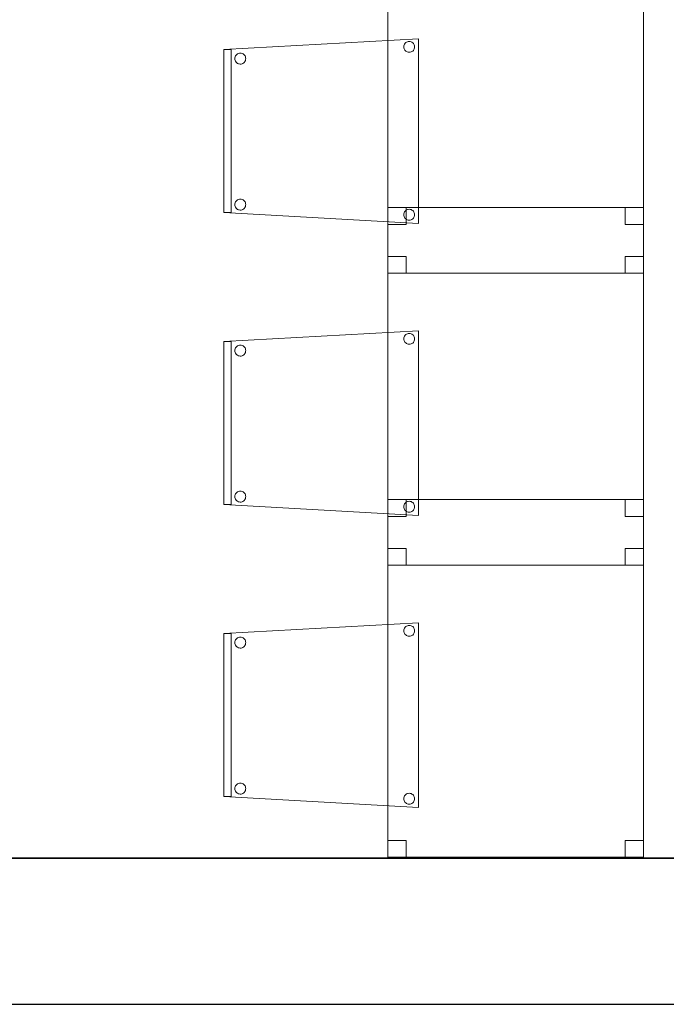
# Model space of a CAD drawing. Header units: metres. Extents: x 391.1 to 427.5, y 12.5 to 28.4.
# Tile 68 of 150: x 411.3 to 413.1, y 12.8 to 15.5. Entities that reach past the tile are written whole.
import ezdxf

# ---------------------------------------------------------------- set-up
doc = ezdxf.new("R2010")
doc.units = ezdxf.units.M
doc.layers.add('01_SUELOS', color=7, linetype='Continuous', lineweight=25, true_color=0x007f00)
for name, color, linetype, lineweight in [('02_MOBILIARIO', 7, 'Continuous', 18), ('A-DETL-____-MBND', 7, 'Continuous', 18), ('A-WALL-____-MCUT', 7, 'Continuous', 25), ('A-WALL-____-OTLN', 7, 'Continuous', 25)]:
    doc.layers.add(name, color=color, linetype=linetype, lineweight=lineweight)

# ---------------------------------------------------------------- blocks, each defined once
blk = doc.blocks.new('Family - Taula 80X70_PA-152007-03_CLI_AIGUA_P0A')
at = {"layer": 'A-DETL-____-MBND', "color": 253, "true_color": 0xaaaaaa}
for p, q in [((0, 0), (0, 0.98)), ((0, 0.98), (0.7001, 0.98)), ((0.7001, 0.98), (0, 0.98)), ((0, 0.98), (0, 0)), ((0, 0.9336), (0, 0.98)), ((0, 0.98), (0.05, 0.98)), ((0.05, 0.98), (0, 0.98)), ((0, 0.98), (0, 0.9336)), ((0.05, 0.98), (0.05, 0.9336)), ((0.05, 0.9336), (0.05, 0.98)), ((0.6501, 0.9336), (0.6501, 0.98)), ((0.6501, 0.98), (0.7001, 0.98)), ((0.7001, 0.98), (0.6501, 0.98)), ((0.6501, 0.98), (0.6501, 0.9336)), ((0.7001, 0.98), (0.7001, 0)), ((0.7001, 0), (0.7001, 0.98)), ((0.7001, 0.98), (0.7001, 0.9336)), ((0.7001, 0.9336), (0.7001, 0.98)), ((0.05, 0.9336), (0, 0.9336)), ((0, 0.9336), (0.05, 0.9336)), ((0.7001, 0.9336), (0.6501, 0.9336)), ((0.6501, 0.9336), (0.7001, 0.9336)), ((0, 0), (0, 0.0464)), ((0, 0.0464), (0.05, 0.0464)), ((0.05, 0.0464), (0, 0.0464)), ((0, 0.0464), (0, 0)), ((0.05, 0.0464), (0.05, 0)), ((0.05, 0), (0.05, 0.0464)), ((0.6501, 0), (0.6501, 0.0464)), ((0.6501, 0.0464), (0.7001, 0.0464)), ((0.7001, 0.0464), (0.6501, 0.0464)), ((0.6501, 0.0464), (0.6501, 0)), ((0.7001, 0.0464), (0.7001, 0)), ((0.7001, 0), (0.7001, 0.0464)), ((0.7001, 0), (0, 0)), ((0.05, 0), (0, 0)), ((0, 0), (0.05, 0)), ((0.7001, 0), (0.6501, 0)), ((0.6501, 0), (0.7001, 0)), ((0, 0), (0.7001, 0))]:
    blk.add_line(p, q, dxfattribs=at)
blk = doc.blocks.new('Family - Cadira confident_PA-152313-03_CLI_AIGUA_P0A')
at = {"layer": 'A-DETL-____-MBND', "color": 253, "true_color": 0xaaaaaa}
for p, q in [((0, 0.4765), (0.5326, 0.5065)), ((0.5326, 0.5065), (0, 0.4765)), ((0.4926, 0.4843), (0.4928, 0.4869)), ((0.4928, 0.4869), (0.4926, 0.4843)), ((0.4928, 0.4869), (0.4935, 0.4894)), ((0.4935, 0.4894), (0.4928, 0.4869)), ((0.4935, 0.4894), (0.4946, 0.4918)), ((0.4946, 0.4918), (0.4935, 0.4894)), ((0.4946, 0.4918), (0.4961, 0.4939)), ((0.4961, 0.4939), (0.4946, 0.4918)), ((0.4961, 0.4939), (0.498, 0.4957)), ((0.498, 0.4957), (0.4961, 0.4939)), ((0.498, 0.4957), (0.5001, 0.4972)), ((0.5001, 0.4972), (0.498, 0.4957)), ((0.5001, 0.4972), (0.5025, 0.4983)), ((0.5025, 0.4983), (0.5001, 0.4972)), ((0.5025, 0.4983), (0.505, 0.4989)), ((0.505, 0.4989), (0.5025, 0.4983)), ((0.505, 0.4989), (0.5076, 0.4992)), ((0.5076, 0.4992), (0.505, 0.4989)), ((0.5076, 0.4992), (0.5102, 0.4989)), ((0.5102, 0.4989), (0.5076, 0.4992)), ((0.5102, 0.4989), (0.5127, 0.4982)), ((0.5127, 0.4982), (0.5102, 0.4989)), ((0.5127, 0.4982), (0.515, 0.4971)), ((0.515, 0.4971), (0.5127, 0.4982)), ((0.515, 0.4971), (0.5172, 0.4956)), ((0.5172, 0.4956), (0.515, 0.4971)), ((0.5172, 0.4956), (0.519, 0.4938)), ((0.519, 0.4938), (0.5172, 0.4956)), ((0.519, 0.4938), (0.5205, 0.4916)), ((0.5205, 0.4916), (0.519, 0.4938)), ((0.5205, 0.4916), (0.5216, 0.4893)), ((0.5216, 0.4893), (0.5205, 0.4916)), ((0.5216, 0.4893), (0.5222, 0.4868)), ((0.5222, 0.4868), (0.5216, 0.4893)), ((0.5222, 0.4868), (0.5224, 0.4842)), ((0.5224, 0.4842), (0.5222, 0.4868)), ((0.5326, 0.5065), (0.5326, 0)), ((0.5326, 0), (0.5326, 0.5065)), ((0, 0.4765), (0.02, 0.4765)), ((0, 0.03), (0, 0.4765)), ((0.02, 0.4765), (0, 0.4765)), ((0, 0.4765), (0, 0.03)), ((0, 0.03), (0, 0.4765)), ((0, 0.4765), (0, 0.03)), ((0.02, 0.4765), (0.02, 0.03)), ((0.02, 0.03), (0.02, 0.4765)), ((0.0311, 0.457), (0.0322, 0.4594)), ((0.0322, 0.4594), (0.0311, 0.457)), ((0.0322, 0.4594), (0.0337, 0.4615)), ((0.0337, 0.4615), (0.0322, 0.4594)), ((0.0337, 0.4615), (0.0356, 0.4633)), ((0.0356, 0.4633), (0.0337, 0.4615)), ((0.0356, 0.4633), (0.0377, 0.4648)), ((0.0377, 0.4648), (0.0356, 0.4633)), ((0.0377, 0.4648), (0.0401, 0.4659)), ((0.0401, 0.4659), (0.0377, 0.4648)), ((0.0401, 0.4659), (0.0426, 0.4666)), ((0.0426, 0.4666), (0.0401, 0.4659)), ((0.0426, 0.4666), (0.0452, 0.4668)), ((0.0452, 0.4668), (0.0426, 0.4666)), ((0.0452, 0.4668), (0.0478, 0.4666)), ((0.0478, 0.4666), (0.0452, 0.4668)), ((0.0478, 0.4666), (0.0503, 0.4659)), ((0.0503, 0.4659), (0.0478, 0.4666)), ((0.0503, 0.4659), (0.0526, 0.4648)), ((0.0526, 0.4648), (0.0503, 0.4659)), ((0.0526, 0.4648), (0.0548, 0.4633)), ((0.0548, 0.4633), (0.0526, 0.4648)), ((0.0548, 0.4633), (0.0566, 0.4614)), ((0.0566, 0.4614), (0.0548, 0.4633)), ((0.0566, 0.4614), (0.0581, 0.4593)), ((0.0581, 0.4593), (0.0566, 0.4614)), ((0.0581, 0.4593), (0.0592, 0.4569)), ((0.0592, 0.4569), (0.0581, 0.4593)), ((0.4928, 0.4817), (0.4926, 0.4843)), ((0.4926, 0.4843), (0.4928, 0.4817)), ((0.4935, 0.4792), (0.4928, 0.4817)), ((0.4928, 0.4817), (0.4935, 0.4792)), ((0.4945, 0.4768), (0.4935, 0.4792)), ((0.4935, 0.4792), (0.4945, 0.4768)), ((0.496, 0.4747), (0.4945, 0.4768)), ((0.4945, 0.4768), (0.496, 0.4747)), ((0.4979, 0.4728), (0.496, 0.4747)), ((0.496, 0.4747), (0.4979, 0.4728)), ((0.5, 0.4713), (0.4979, 0.4728)), ((0.4979, 0.4728), (0.5, 0.4713)), ((0.5023, 0.4702), (0.5, 0.4713)), ((0.5, 0.4713), (0.5023, 0.4702)), ((0.5049, 0.4695), (0.5023, 0.4702)), ((0.5023, 0.4702), (0.5049, 0.4695)), ((0.5074, 0.4693), (0.5049, 0.4695)), ((0.5049, 0.4695), (0.5074, 0.4693)), ((0.51, 0.4695), (0.5074, 0.4693)), ((0.5074, 0.4693), (0.51, 0.4695)), ((0.5126, 0.4702), (0.51, 0.4695)), ((0.51, 0.4695), (0.5126, 0.4702)), ((0.5149, 0.4713), (0.5126, 0.4702)), ((0.5126, 0.4702), (0.5149, 0.4713)), ((0.5171, 0.4727), (0.5149, 0.4713)), ((0.5149, 0.4713), (0.5171, 0.4727)), ((0.5189, 0.4746), (0.5171, 0.4727)), ((0.5171, 0.4727), (0.5189, 0.4746)), ((0.5204, 0.4767), (0.5189, 0.4746)), ((0.5189, 0.4746), (0.5204, 0.4767)), ((0.5215, 0.4791), (0.5204, 0.4767)), ((0.5204, 0.4767), (0.5215, 0.4791)), ((0.5222, 0.4816), (0.5215, 0.4791)), ((0.5215, 0.4791), (0.5222, 0.4816)), ((0.5224, 0.4842), (0.5222, 0.4816)), ((0.5222, 0.4816), (0.5224, 0.4842)), ((0.0302, 0.4519), (0.0304, 0.4545)), ((0.0304, 0.4545), (0.0302, 0.4519)), ((0.0304, 0.4493), (0.0302, 0.4519)), ((0.0302, 0.4519), (0.0304, 0.4493)), ((0.0304, 0.4545), (0.0311, 0.457)), ((0.0311, 0.457), (0.0304, 0.4545)), ((0.031, 0.4468), (0.0304, 0.4493)), ((0.0304, 0.4493), (0.031, 0.4468)), ((0.0321, 0.4445), (0.031, 0.4468)), ((0.031, 0.4468), (0.0321, 0.4445)), ((0.0336, 0.4423), (0.0321, 0.4445)), ((0.0321, 0.4445), (0.0336, 0.4423)), ((0.0355, 0.4405), (0.0336, 0.4423)), ((0.0336, 0.4423), (0.0355, 0.4405)), ((0.0376, 0.439), (0.0355, 0.4405)), ((0.0355, 0.4405), (0.0376, 0.439)), ((0.0399, 0.4378), (0.0376, 0.439)), ((0.0376, 0.439), (0.0399, 0.4378)), ((0.0424, 0.4372), (0.0399, 0.4378)), ((0.0399, 0.4378), (0.0424, 0.4372)), ((0.045, 0.4369), (0.0424, 0.4372)), ((0.0424, 0.4372), (0.045, 0.4369)), ((0.0476, 0.4371), (0.045, 0.4369)), ((0.045, 0.4369), (0.0476, 0.4371)), ((0.0502, 0.4378), (0.0476, 0.4371)), ((0.0476, 0.4371), (0.0502, 0.4378)), ((0.0525, 0.4389), (0.0502, 0.4378)), ((0.0502, 0.4378), (0.0525, 0.4389)), ((0.0547, 0.4404), (0.0525, 0.4389)), ((0.0525, 0.4389), (0.0547, 0.4404)), ((0.0565, 0.4422), (0.0547, 0.4404)), ((0.0547, 0.4404), (0.0565, 0.4422)), ((0.058, 0.4443), (0.0565, 0.4422)), ((0.0565, 0.4422), (0.058, 0.4443)), ((0.0591, 0.4467), (0.058, 0.4443)), ((0.058, 0.4443), (0.0591, 0.4467)), ((0.0598, 0.4492), (0.0591, 0.4467)), ((0.0591, 0.4467), (0.0598, 0.4492)), ((0.0592, 0.4569), (0.0598, 0.4544)), ((0.0598, 0.4544), (0.0592, 0.4569)), ((0.0598, 0.4544), (0.06, 0.4518)), ((0.06, 0.4518), (0.0598, 0.4544)), ((0.06, 0.4518), (0.0598, 0.4492)), ((0.0598, 0.4492), (0.06, 0.4518)), ((0.0302, 0.0519), (0.0304, 0.0545)), ((0.0304, 0.0545), (0.0302, 0.0519)), ((0.0304, 0.0545), (0.0311, 0.057)), ((0.0311, 0.057), (0.0304, 0.0545)), ((0.0311, 0.057), (0.0322, 0.0594)), ((0.0322, 0.0594), (0.0311, 0.057)), ((0.0322, 0.0594), (0.0337, 0.0615)), ((0.0337, 0.0615), (0.0322, 0.0594)), ((0.0337, 0.0615), (0.0356, 0.0633)), ((0.0356, 0.0633), (0.0337, 0.0615)), ((0.0356, 0.0633), (0.0377, 0.0648)), ((0.0377, 0.0648), (0.0356, 0.0633)), ((0.0377, 0.0648), (0.0401, 0.0659)), ((0.0401, 0.0659), (0.0377, 0.0648)), ((0.0401, 0.0659), (0.0426, 0.0666)), ((0.0426, 0.0666), (0.0401, 0.0659)), ((0.0426, 0.0666), (0.0452, 0.0668)), ((0.0452, 0.0668), (0.0426, 0.0666)), ((0.0452, 0.0668), (0.0478, 0.0666)), ((0.0478, 0.0666), (0.0452, 0.0668)), ((0.0478, 0.0666), (0.0503, 0.0659)), ((0.0503, 0.0659), (0.0478, 0.0666)), ((0.0503, 0.0659), (0.0526, 0.0648)), ((0.0526, 0.0648), (0.0503, 0.0659)), ((0.0526, 0.0648), (0.0548, 0.0633)), ((0.0548, 0.0633), (0.0526, 0.0648)), ((0.0548, 0.0633), (0.0566, 0.0614)), ((0.0566, 0.0614), (0.0548, 0.0633)), ((0.0566, 0.0614), (0.0581, 0.0593)), ((0.0581, 0.0593), (0.0566, 0.0614)), ((0.0581, 0.0593), (0.0592, 0.0569)), ((0.0592, 0.0569), (0.0581, 0.0593)), ((0.0592, 0.0569), (0.0598, 0.0544)), ((0.0598, 0.0544), (0.0592, 0.0569)), ((0.0598, 0.0544), (0.06, 0.0518)), ((0.06, 0.0518), (0.0598, 0.0544)), ((0.02, 0.03), (0, 0.03)), ((0, 0.03), (0.02, 0.03)), ((0.5326, 0), (0, 0.03)), ((0, 0.03), (0.5326, 0)), ((0.0304, 0.0493), (0.0302, 0.0519)), ((0.0302, 0.0519), (0.0304, 0.0493)), ((0.031, 0.0468), (0.0304, 0.0493)), ((0.0304, 0.0493), (0.031, 0.0468)), ((0.0321, 0.0445), (0.031, 0.0468)), ((0.031, 0.0468), (0.0321, 0.0445)), ((0.0336, 0.0423), (0.0321, 0.0445)), ((0.0321, 0.0445), (0.0336, 0.0423)), ((0.0355, 0.0405), (0.0336, 0.0423)), ((0.0336, 0.0423), (0.0355, 0.0405)), ((0.0376, 0.039), (0.0355, 0.0405)), ((0.0355, 0.0405), (0.0376, 0.039)), ((0.0399, 0.0378), (0.0376, 0.039)), ((0.0376, 0.039), (0.0399, 0.0378)), ((0.0424, 0.0372), (0.0399, 0.0378)), ((0.0399, 0.0378), (0.0424, 0.0372)), ((0.045, 0.0369), (0.0424, 0.0372)), ((0.0424, 0.0372), (0.045, 0.0369)), ((0.0476, 0.0371), (0.045, 0.0369)), ((0.045, 0.0369), (0.0476, 0.0371)), ((0.0502, 0.0378), (0.0476, 0.0371)), ((0.0476, 0.0371), (0.0502, 0.0378)), ((0.0525, 0.0389), (0.0502, 0.0378)), ((0.0502, 0.0378), (0.0525, 0.0389)), ((0.0547, 0.0404), (0.0525, 0.0389)), ((0.0525, 0.0389), (0.0547, 0.0404)), ((0.0565, 0.0422), (0.0547, 0.0404)), ((0.0547, 0.0404), (0.0565, 0.0422)), ((0.058, 0.0443), (0.0565, 0.0422)), ((0.0565, 0.0422), (0.058, 0.0443)), ((0.0591, 0.0467), (0.058, 0.0443)), ((0.058, 0.0443), (0.0591, 0.0467)), ((0.0598, 0.0492), (0.0591, 0.0467)), ((0.0591, 0.0467), (0.0598, 0.0492)), ((0.06, 0.0518), (0.0598, 0.0492)), ((0.0598, 0.0492), (0.06, 0.0518)), ((0.4928, 0.0269), (0.4935, 0.0294)), ((0.4935, 0.0294), (0.4928, 0.0269)), ((0.4935, 0.0294), (0.4946, 0.0318)), ((0.4946, 0.0318), (0.4935, 0.0294)), ((0.4946, 0.0318), (0.4961, 0.0339)), ((0.4961, 0.0339), (0.4946, 0.0318)), ((0.4961, 0.0339), (0.498, 0.0357)), ((0.498, 0.0357), (0.4961, 0.0339)), ((0.498, 0.0357), (0.5001, 0.0372)), ((0.5001, 0.0372), (0.498, 0.0357)), ((0.5001, 0.0372), (0.5025, 0.0383)), ((0.5025, 0.0383), (0.5001, 0.0372)), ((0.5025, 0.0383), (0.505, 0.0389)), ((0.505, 0.0389), (0.5025, 0.0383)), ((0.505, 0.0389), (0.5076, 0.0392)), ((0.5076, 0.0392), (0.505, 0.0389)), ((0.5076, 0.0392), (0.5102, 0.0389)), ((0.5102, 0.0389), (0.5076, 0.0392)), ((0.5102, 0.0389), (0.5127, 0.0382)), ((0.5127, 0.0382), (0.5102, 0.0389)), ((0.5127, 0.0382), (0.515, 0.0371)), ((0.515, 0.0371), (0.5127, 0.0382)), ((0.515, 0.0371), (0.5172, 0.0356)), ((0.5172, 0.0356), (0.515, 0.0371)), ((0.5172, 0.0356), (0.519, 0.0338)), ((0.519, 0.0338), (0.5172, 0.0356)), ((0.519, 0.0338), (0.5205, 0.0316)), ((0.5205, 0.0316), (0.519, 0.0338)), ((0.5205, 0.0316), (0.5216, 0.0293)), ((0.5216, 0.0293), (0.5205, 0.0316)), ((0.5216, 0.0293), (0.5222, 0.0268)), ((0.5222, 0.0268), (0.5216, 0.0293)), ((0.4926, 0.0243), (0.4928, 0.0269)), ((0.4928, 0.0269), (0.4926, 0.0243)), ((0.4928, 0.0217), (0.4926, 0.0243)), ((0.4926, 0.0243), (0.4928, 0.0217)), ((0.4935, 0.0192), (0.4928, 0.0217)), ((0.4928, 0.0217), (0.4935, 0.0192)), ((0.4945, 0.0168), (0.4935, 0.0192)), ((0.4935, 0.0192), (0.4945, 0.0168)), ((0.496, 0.0147), (0.4945, 0.0168)), ((0.4945, 0.0168), (0.496, 0.0147)), ((0.4979, 0.0128), (0.496, 0.0147)), ((0.496, 0.0147), (0.4979, 0.0128)), ((0.5, 0.0113), (0.4979, 0.0128)), ((0.4979, 0.0128), (0.5, 0.0113)), ((0.5023, 0.0102), (0.5, 0.0113)), ((0.5, 0.0113), (0.5023, 0.0102)), ((0.5049, 0.0095), (0.5023, 0.0102)), ((0.5023, 0.0102), (0.5049, 0.0095)), ((0.5074, 0.0093), (0.5049, 0.0095)), ((0.5049, 0.0095), (0.5074, 0.0093)), ((0.51, 0.0095), (0.5074, 0.0093)), ((0.5074, 0.0093), (0.51, 0.0095)), ((0.5126, 0.0102), (0.51, 0.0095)), ((0.51, 0.0095), (0.5126, 0.0102)), ((0.5149, 0.0113), (0.5126, 0.0102)), ((0.5126, 0.0102), (0.5149, 0.0113)), ((0.5171, 0.0127), (0.5149, 0.0113)), ((0.5149, 0.0113), (0.5171, 0.0127)), ((0.5189, 0.0146), (0.5171, 0.0127)), ((0.5171, 0.0127), (0.5189, 0.0146)), ((0.5204, 0.0167), (0.5189, 0.0146)), ((0.5189, 0.0146), (0.5204, 0.0167)), ((0.5215, 0.0191), (0.5204, 0.0167)), ((0.5204, 0.0167), (0.5215, 0.0191)), ((0.5222, 0.0216), (0.5215, 0.0191)), ((0.5215, 0.0191), (0.5222, 0.0216)), ((0.5222, 0.0268), (0.5224, 0.0242)), ((0.5224, 0.0242), (0.5222, 0.0268)), ((0.5224, 0.0242), (0.5222, 0.0216)), ((0.5222, 0.0216), (0.5224, 0.0242))]:
    blk.add_line(p, q, dxfattribs=at)
blk = doc.blocks.new('Family - Taula 80X70_PA-152378-03_CLI_AIGUA_P0A')
at = {"layer": 'A-DETL-____-MBND', "color": 253, "true_color": 0xaaaaaa}
for p, q in [((0, 0.9336), (0, 0.98)), ((0, 0.98), (0.05, 0.98)), ((0.05, 0.98), (0, 0.98)), ((0, 0.98), (0, 0.9336)), ((0, 0), (0, 0.98)), ((0, 0.98), (0.7001, 0.98)), ((0.7001, 0.98), (0, 0.98)), ((0, 0.98), (0, 0)), ((0.05, 0.98), (0.05, 0.9336)), ((0.05, 0.9336), (0.05, 0.98)), ((0.6501, 0.9336), (0.6501, 0.98)), ((0.6501, 0.98), (0.7001, 0.98)), ((0.7001, 0.98), (0.6501, 0.98)), ((0.6501, 0.98), (0.6501, 0.9336)), ((0.7001, 0.98), (0.7001, 0.9336)), ((0.7001, 0.9336), (0.7001, 0.98)), ((0.7001, 0.98), (0.7001, 0)), ((0.7001, 0), (0.7001, 0.98)), ((0.05, 0.9336), (0, 0.9336)), ((0, 0.9336), (0.05, 0.9336)), ((0.7001, 0.9336), (0.6501, 0.9336)), ((0.6501, 0.9336), (0.7001, 0.9336)), ((0, 0), (0, 0.0464)), ((0, 0.0464), (0.05, 0.0464)), ((0.05, 0.0464), (0, 0.0464)), ((0, 0.0464), (0, 0)), ((0.05, 0.0464), (0.05, 0)), ((0.05, 0), (0.05, 0.0464)), ((0.6501, 0), (0.6501, 0.0464)), ((0.6501, 0.0464), (0.7001, 0.0464)), ((0.7001, 0.0464), (0.6501, 0.0464)), ((0.6501, 0.0464), (0.6501, 0)), ((0.7001, 0.0464), (0.7001, 0)), ((0.7001, 0), (0.7001, 0.0464)), ((0.05, 0), (0, 0)), ((0, 0), (0.05, 0)), ((0.7001, 0), (0, 0)), ((0.7001, 0), (0.6501, 0)), ((0.6501, 0), (0.7001, 0)), ((0, 0), (0.7001, 0))]:
    blk.add_line(p, q, dxfattribs=at)
blk = doc.blocks.new('Family - Taula 80X70_PA-152438-03_CLI_AIGUA_P0A')
at = {"layer": 'A-DETL-____-MBND', "color": 253, "true_color": 0xaaaaaa}
for p, q in [((0, 0.9336), (0, 0.98)), ((0, 0.98), (0.05, 0.98)), ((0.05, 0.98), (0, 0.98)), ((0, 0.98), (0, 0.9336)), ((0, 0), (0, 0.98)), ((0, 0.98), (0.7001, 0.98)), ((0.7001, 0.98), (0, 0.98)), ((0, 0.98), (0, 0)), ((0.05, 0.98), (0.05, 0.9336)), ((0.05, 0.9336), (0.05, 0.98)), ((0.6501, 0.9336), (0.6501, 0.98)), ((0.6501, 0.98), (0.7001, 0.98)), ((0.7001, 0.98), (0.6501, 0.98)), ((0.6501, 0.98), (0.6501, 0.9336)), ((0.7001, 0.98), (0.7001, 0)), ((0.7001, 0), (0.7001, 0.98)), ((0.7001, 0.98), (0.7001, 0.9336)), ((0.7001, 0.9336), (0.7001, 0.98)), ((0.05, 0.9336), (0, 0.9336)), ((0, 0.9336), (0.05, 0.9336)), ((0.7001, 0.9336), (0.6501, 0.9336)), ((0.6501, 0.9336), (0.7001, 0.9336)), ((0, 0), (0, 0.0464)), ((0, 0.0464), (0.05, 0.0464)), ((0.05, 0.0464), (0, 0.0464)), ((0, 0.0464), (0, 0)), ((0.05, 0.0464), (0.05, 0)), ((0.05, 0), (0.05, 0.0464)), ((0.6501, 0), (0.6501, 0.0464)), ((0.6501, 0.0464), (0.7001, 0.0464)), ((0.7001, 0.0464), (0.6501, 0.0464)), ((0.6501, 0.0464), (0.6501, 0)), ((0.7001, 0.0464), (0.7001, 0)), ((0.7001, 0), (0.7001, 0.0464)), ((0.7001, 0), (0, 0)), ((0.05, 0), (0, 0)), ((0, 0), (0.05, 0)), ((0.7001, 0), (0.6501, 0)), ((0.6501, 0), (0.7001, 0)), ((0, 0), (0.7001, 0))]:
    blk.add_line(p, q, dxfattribs=at)
blk = doc.blocks.new('Family - Mur PA-152469-03_CLI_AIGUA_P0A')
at = {"layer": 'A-WALL-____-MCUT', "color": 253, "true_color": 0xaaaaaa}
for p, q in [((26.0531, 0.4), (0.0791, 0.4)), ((0, 0), (25.9702, 0))]:
    blk.add_line(p, q, dxfattribs=at)
at = {"layer": 'A-WALL-____-OTLN', "color": 253, "true_color": 0xaaaaaa}
for p, q in [((26.0531, 0.4), (0.0791, 0.4)), ((0, 0), (25.9702, 0))]:
    blk.add_line(p, q, dxfattribs=at)
at = {"layer": 'A-WALL-____-OTLN', "color": 253, "lineweight": 18, "true_color": 0xaaaaaa}
blk.add_line((0, 0), (25.9702, 0), dxfattribs=at)
blk = doc.blocks.new('Family - LONDR55-XX_ZZ-ARQ-CAA-M3D-Londres55-152611-03_CLI_AIGUA_P0A')
at = {"layer": '01_SUELOS', "color": 9, "true_color": 0xaad4aa}
for p, q in [((0, 0), (24.5639, 0)), ((24.5639, 0), (0, 0))]:
    blk.add_line(p, q, dxfattribs=at)
blk = doc.blocks.new('Family - Cadira confident_PA-152619-03_CLI_AIGUA_P0A')
at = {"layer": 'A-DETL-____-MBND', "color": 253, "true_color": 0xaaaaaa}
for p, q in [((0, 0.4765), (0.5326, 0.5065)), ((0.5326, 0.5065), (0, 0.4765)), ((0.4926, 0.4843), (0.4928, 0.4869)), ((0.4928, 0.4869), (0.4926, 0.4843)), ((0.4928, 0.4869), (0.4935, 0.4894)), ((0.4935, 0.4894), (0.4928, 0.4869)), ((0.4935, 0.4894), (0.4946, 0.4918)), ((0.4946, 0.4918), (0.4935, 0.4894)), ((0.4946, 0.4918), (0.4961, 0.4939)), ((0.4961, 0.4939), (0.4946, 0.4918)), ((0.4961, 0.4939), (0.498, 0.4957)), ((0.498, 0.4957), (0.4961, 0.4939)), ((0.498, 0.4957), (0.5001, 0.4972)), ((0.5001, 0.4972), (0.498, 0.4957)), ((0.5001, 0.4972), (0.5025, 0.4983)), ((0.5025, 0.4983), (0.5001, 0.4972)), ((0.5025, 0.4983), (0.505, 0.4989)), ((0.505, 0.4989), (0.5025, 0.4983)), ((0.505, 0.4989), (0.5076, 0.4992)), ((0.5076, 0.4992), (0.505, 0.4989)), ((0.5076, 0.4992), (0.5102, 0.4989)), ((0.5102, 0.4989), (0.5076, 0.4992)), ((0.5102, 0.4989), (0.5127, 0.4982)), ((0.5127, 0.4982), (0.5102, 0.4989)), ((0.5127, 0.4982), (0.515, 0.4971)), ((0.515, 0.4971), (0.5127, 0.4982)), ((0.515, 0.4971), (0.5172, 0.4956)), ((0.5172, 0.4956), (0.515, 0.4971)), ((0.5172, 0.4956), (0.519, 0.4938)), ((0.519, 0.4938), (0.5172, 0.4956)), ((0.519, 0.4938), (0.5205, 0.4916)), ((0.5205, 0.4916), (0.519, 0.4938)), ((0.5205, 0.4916), (0.5216, 0.4893)), ((0.5216, 0.4893), (0.5205, 0.4916)), ((0.5216, 0.4893), (0.5222, 0.4868)), ((0.5222, 0.4868), (0.5216, 0.4893)), ((0.5222, 0.4868), (0.5224, 0.4842)), ((0.5224, 0.4842), (0.5222, 0.4868)), ((0.5326, 0.5065), (0.5326, 0)), ((0.5326, 0), (0.5326, 0.5065)), ((0, 0.4765), (0.02, 0.4765)), ((0, 0.03), (0, 0.4765)), ((0.02, 0.4765), (0, 0.4765)), ((0, 0.4765), (0, 0.03)), ((0, 0.03), (0, 0.4765)), ((0, 0.4765), (0, 0.03)), ((0.02, 0.4765), (0.02, 0.03)), ((0.02, 0.03), (0.02, 0.4765)), ((0.0311, 0.457), (0.0322, 0.4594)), ((0.0322, 0.4594), (0.0311, 0.457)), ((0.0322, 0.4594), (0.0337, 0.4615)), ((0.0337, 0.4615), (0.0322, 0.4594)), ((0.0337, 0.4615), (0.0356, 0.4633)), ((0.0356, 0.4633), (0.0337, 0.4615)), ((0.0356, 0.4633), (0.0377, 0.4648)), ((0.0377, 0.4648), (0.0356, 0.4633)), ((0.0377, 0.4648), (0.0401, 0.4659)), ((0.0401, 0.4659), (0.0377, 0.4648)), ((0.0401, 0.4659), (0.0426, 0.4666)), ((0.0426, 0.4666), (0.0401, 0.4659)), ((0.0426, 0.4666), (0.0452, 0.4668)), ((0.0452, 0.4668), (0.0426, 0.4666)), ((0.0452, 0.4668), (0.0478, 0.4666)), ((0.0478, 0.4666), (0.0452, 0.4668)), ((0.0478, 0.4666), (0.0503, 0.4659)), ((0.0503, 0.4659), (0.0478, 0.4666)), ((0.0503, 0.4659), (0.0526, 0.4648)), ((0.0526, 0.4648), (0.0503, 0.4659)), ((0.0526, 0.4648), (0.0548, 0.4633)), ((0.0548, 0.4633), (0.0526, 0.4648)), ((0.0548, 0.4633), (0.0566, 0.4614)), ((0.0566, 0.4614), (0.0548, 0.4633)), ((0.0566, 0.4614), (0.0581, 0.4593)), ((0.0581, 0.4593), (0.0566, 0.4614)), ((0.0581, 0.4593), (0.0592, 0.4569)), ((0.0592, 0.4569), (0.0581, 0.4593)), ((0.4928, 0.4817), (0.4926, 0.4843)), ((0.4926, 0.4843), (0.4928, 0.4817)), ((0.4935, 0.4792), (0.4928, 0.4817)), ((0.4928, 0.4817), (0.4935, 0.4792)), ((0.4945, 0.4768), (0.4935, 0.4792)), ((0.4935, 0.4792), (0.4945, 0.4768)), ((0.496, 0.4747), (0.4945, 0.4768)), ((0.4945, 0.4768), (0.496, 0.4747)), ((0.4979, 0.4728), (0.496, 0.4747)), ((0.496, 0.4747), (0.4979, 0.4728)), ((0.5, 0.4713), (0.4979, 0.4728)), ((0.4979, 0.4728), (0.5, 0.4713)), ((0.5023, 0.4702), (0.5, 0.4713)), ((0.5, 0.4713), (0.5023, 0.4702)), ((0.5049, 0.4695), (0.5023, 0.4702)), ((0.5023, 0.4702), (0.5049, 0.4695)), ((0.5074, 0.4693), (0.5049, 0.4695)), ((0.5049, 0.4695), (0.5074, 0.4693)), ((0.51, 0.4695), (0.5074, 0.4693)), ((0.5074, 0.4693), (0.51, 0.4695)), ((0.5126, 0.4702), (0.51, 0.4695)), ((0.51, 0.4695), (0.5126, 0.4702)), ((0.5149, 0.4713), (0.5126, 0.4702)), ((0.5126, 0.4702), (0.5149, 0.4713)), ((0.5171, 0.4727), (0.5149, 0.4713)), ((0.5149, 0.4713), (0.5171, 0.4727)), ((0.5189, 0.4746), (0.5171, 0.4727)), ((0.5171, 0.4727), (0.5189, 0.4746)), ((0.5204, 0.4767), (0.5189, 0.4746)), ((0.5189, 0.4746), (0.5204, 0.4767)), ((0.5215, 0.4791), (0.5204, 0.4767)), ((0.5204, 0.4767), (0.5215, 0.4791)), ((0.5222, 0.4816), (0.5215, 0.4791)), ((0.5215, 0.4791), (0.5222, 0.4816)), ((0.5224, 0.4842), (0.5222, 0.4816)), ((0.5222, 0.4816), (0.5224, 0.4842)), ((0.0302, 0.4519), (0.0304, 0.4545)), ((0.0304, 0.4545), (0.0302, 0.4519)), ((0.0304, 0.4493), (0.0302, 0.4519)), ((0.0302, 0.4519), (0.0304, 0.4493)), ((0.0304, 0.4545), (0.0311, 0.457)), ((0.0311, 0.457), (0.0304, 0.4545)), ((0.031, 0.4468), (0.0304, 0.4493)), ((0.0304, 0.4493), (0.031, 0.4468)), ((0.0321, 0.4445), (0.031, 0.4468)), ((0.031, 0.4468), (0.0321, 0.4445)), ((0.0336, 0.4423), (0.0321, 0.4445)), ((0.0321, 0.4445), (0.0336, 0.4423)), ((0.0355, 0.4405), (0.0336, 0.4423)), ((0.0336, 0.4423), (0.0355, 0.4405)), ((0.0376, 0.439), (0.0355, 0.4405)), ((0.0355, 0.4405), (0.0376, 0.439)), ((0.0399, 0.4378), (0.0376, 0.439)), ((0.0376, 0.439), (0.0399, 0.4378)), ((0.0424, 0.4372), (0.0399, 0.4378)), ((0.0399, 0.4378), (0.0424, 0.4372)), ((0.045, 0.4369), (0.0424, 0.4372)), ((0.0424, 0.4372), (0.045, 0.4369)), ((0.0476, 0.4371), (0.045, 0.4369)), ((0.045, 0.4369), (0.0476, 0.4371)), ((0.0502, 0.4378), (0.0476, 0.4371)), ((0.0476, 0.4371), (0.0502, 0.4378)), ((0.0525, 0.4389), (0.0502, 0.4378)), ((0.0502, 0.4378), (0.0525, 0.4389)), ((0.0547, 0.4404), (0.0525, 0.4389)), ((0.0525, 0.4389), (0.0547, 0.4404)), ((0.0565, 0.4422), (0.0547, 0.4404)), ((0.0547, 0.4404), (0.0565, 0.4422)), ((0.058, 0.4443), (0.0565, 0.4422)), ((0.0565, 0.4422), (0.058, 0.4443)), ((0.0591, 0.4467), (0.058, 0.4443)), ((0.058, 0.4443), (0.0591, 0.4467)), ((0.0598, 0.4492), (0.0591, 0.4467)), ((0.0591, 0.4467), (0.0598, 0.4492)), ((0.0592, 0.4569), (0.0598, 0.4544)), ((0.0598, 0.4544), (0.0592, 0.4569)), ((0.0598, 0.4544), (0.06, 0.4518)), ((0.06, 0.4518), (0.0598, 0.4544)), ((0.06, 0.4518), (0.0598, 0.4492)), ((0.0598, 0.4492), (0.06, 0.4518)), ((0.0302, 0.0519), (0.0304, 0.0545)), ((0.0304, 0.0545), (0.0302, 0.0519)), ((0.0304, 0.0545), (0.0311, 0.057)), ((0.0311, 0.057), (0.0304, 0.0545)), ((0.0311, 0.057), (0.0322, 0.0594)), ((0.0322, 0.0594), (0.0311, 0.057)), ((0.0322, 0.0594), (0.0337, 0.0615)), ((0.0337, 0.0615), (0.0322, 0.0594)), ((0.0337, 0.0615), (0.0356, 0.0633)), ((0.0356, 0.0633), (0.0337, 0.0615)), ((0.0356, 0.0633), (0.0377, 0.0648)), ((0.0377, 0.0648), (0.0356, 0.0633)), ((0.0377, 0.0648), (0.0401, 0.0659)), ((0.0401, 0.0659), (0.0377, 0.0648)), ((0.0401, 0.0659), (0.0426, 0.0666)), ((0.0426, 0.0666), (0.0401, 0.0659)), ((0.0426, 0.0666), (0.0452, 0.0668)), ((0.0452, 0.0668), (0.0426, 0.0666)), ((0.0452, 0.0668), (0.0478, 0.0666)), ((0.0478, 0.0666), (0.0452, 0.0668)), ((0.0478, 0.0666), (0.0503, 0.0659)), ((0.0503, 0.0659), (0.0478, 0.0666)), ((0.0503, 0.0659), (0.0526, 0.0648)), ((0.0526, 0.0648), (0.0503, 0.0659)), ((0.0526, 0.0648), (0.0548, 0.0633)), ((0.0548, 0.0633), (0.0526, 0.0648)), ((0.0548, 0.0633), (0.0566, 0.0614)), ((0.0566, 0.0614), (0.0548, 0.0633)), ((0.0566, 0.0614), (0.0581, 0.0593)), ((0.0581, 0.0593), (0.0566, 0.0614)), ((0.0581, 0.0593), (0.0592, 0.0569)), ((0.0592, 0.0569), (0.0581, 0.0593)), ((0.0592, 0.0569), (0.0598, 0.0544)), ((0.0598, 0.0544), (0.0592, 0.0569)), ((0.0598, 0.0544), (0.06, 0.0518)), ((0.06, 0.0518), (0.0598, 0.0544)), ((0.02, 0.03), (0, 0.03)), ((0, 0.03), (0.02, 0.03)), ((0.5326, 0), (0, 0.03)), ((0, 0.03), (0.5326, 0)), ((0.0304, 0.0493), (0.0302, 0.0519)), ((0.0302, 0.0519), (0.0304, 0.0493)), ((0.031, 0.0468), (0.0304, 0.0493)), ((0.0304, 0.0493), (0.031, 0.0468)), ((0.0321, 0.0445), (0.031, 0.0468)), ((0.031, 0.0468), (0.0321, 0.0445)), ((0.0336, 0.0423), (0.0321, 0.0445)), ((0.0321, 0.0445), (0.0336, 0.0423)), ((0.0355, 0.0405), (0.0336, 0.0423)), ((0.0336, 0.0423), (0.0355, 0.0405)), ((0.0376, 0.039), (0.0355, 0.0405)), ((0.0355, 0.0405), (0.0376, 0.039)), ((0.0399, 0.0378), (0.0376, 0.039)), ((0.0376, 0.039), (0.0399, 0.0378)), ((0.0424, 0.0372), (0.0399, 0.0378)), ((0.0399, 0.0378), (0.0424, 0.0372)), ((0.045, 0.0369), (0.0424, 0.0372)), ((0.0424, 0.0372), (0.045, 0.0369)), ((0.0476, 0.0371), (0.045, 0.0369)), ((0.045, 0.0369), (0.0476, 0.0371)), ((0.0502, 0.0378), (0.0476, 0.0371)), ((0.0476, 0.0371), (0.0502, 0.0378)), ((0.0525, 0.0389), (0.0502, 0.0378)), ((0.0502, 0.0378), (0.0525, 0.0389)), ((0.0547, 0.0404), (0.0525, 0.0389)), ((0.0525, 0.0389), (0.0547, 0.0404)), ((0.0565, 0.0422), (0.0547, 0.0404)), ((0.0547, 0.0404), (0.0565, 0.0422)), ((0.058, 0.0443), (0.0565, 0.0422)), ((0.0565, 0.0422), (0.058, 0.0443)), ((0.0591, 0.0467), (0.058, 0.0443)), ((0.058, 0.0443), (0.0591, 0.0467)), ((0.0598, 0.0492), (0.0591, 0.0467)), ((0.0591, 0.0467), (0.0598, 0.0492)), ((0.06, 0.0518), (0.0598, 0.0492)), ((0.0598, 0.0492), (0.06, 0.0518)), ((0.4928, 0.0269), (0.4935, 0.0294)), ((0.4935, 0.0294), (0.4928, 0.0269)), ((0.4935, 0.0294), (0.4946, 0.0318)), ((0.4946, 0.0318), (0.4935, 0.0294)), ((0.4946, 0.0318), (0.4961, 0.0339)), ((0.4961, 0.0339), (0.4946, 0.0318)), ((0.4961, 0.0339), (0.498, 0.0357)), ((0.498, 0.0357), (0.4961, 0.0339)), ((0.498, 0.0357), (0.5001, 0.0372)), ((0.5001, 0.0372), (0.498, 0.0357)), ((0.5001, 0.0372), (0.5025, 0.0383)), ((0.5025, 0.0383), (0.5001, 0.0372)), ((0.5025, 0.0383), (0.505, 0.0389)), ((0.505, 0.0389), (0.5025, 0.0383)), ((0.505, 0.0389), (0.5076, 0.0392)), ((0.5076, 0.0392), (0.505, 0.0389)), ((0.5076, 0.0392), (0.5102, 0.0389)), ((0.5102, 0.0389), (0.5076, 0.0392)), ((0.5102, 0.0389), (0.5127, 0.0382)), ((0.5127, 0.0382), (0.5102, 0.0389)), ((0.5127, 0.0382), (0.515, 0.0371)), ((0.515, 0.0371), (0.5127, 0.0382)), ((0.515, 0.0371), (0.5172, 0.0356)), ((0.5172, 0.0356), (0.515, 0.0371)), ((0.5172, 0.0356), (0.519, 0.0338)), ((0.519, 0.0338), (0.5172, 0.0356)), ((0.519, 0.0338), (0.5205, 0.0316)), ((0.5205, 0.0316), (0.519, 0.0338)), ((0.5205, 0.0316), (0.5216, 0.0293)), ((0.5216, 0.0293), (0.5205, 0.0316)), ((0.5216, 0.0293), (0.5222, 0.0268)), ((0.5222, 0.0268), (0.5216, 0.0293)), ((0.4926, 0.0243), (0.4928, 0.0269)), ((0.4928, 0.0269), (0.4926, 0.0243)), ((0.4928, 0.0217), (0.4926, 0.0243)), ((0.4926, 0.0243), (0.4928, 0.0217)), ((0.4935, 0.0192), (0.4928, 0.0217)), ((0.4928, 0.0217), (0.4935, 0.0192)), ((0.4945, 0.0168), (0.4935, 0.0192)), ((0.4935, 0.0192), (0.4945, 0.0168)), ((0.496, 0.0147), (0.4945, 0.0168)), ((0.4945, 0.0168), (0.496, 0.0147)), ((0.4979, 0.0128), (0.496, 0.0147)), ((0.496, 0.0147), (0.4979, 0.0128)), ((0.5, 0.0113), (0.4979, 0.0128)), ((0.4979, 0.0128), (0.5, 0.0113)), ((0.5023, 0.0102), (0.5, 0.0113)), ((0.5, 0.0113), (0.5023, 0.0102)), ((0.5049, 0.0095), (0.5023, 0.0102)), ((0.5023, 0.0102), (0.5049, 0.0095)), ((0.5074, 0.0093), (0.5049, 0.0095)), ((0.5049, 0.0095), (0.5074, 0.0093)), ((0.51, 0.0095), (0.5074, 0.0093)), ((0.5074, 0.0093), (0.51, 0.0095)), ((0.5126, 0.0102), (0.51, 0.0095)), ((0.51, 0.0095), (0.5126, 0.0102)), ((0.5149, 0.0113), (0.5126, 0.0102)), ((0.5126, 0.0102), (0.5149, 0.0113)), ((0.5171, 0.0127), (0.5149, 0.0113)), ((0.5149, 0.0113), (0.5171, 0.0127)), ((0.5189, 0.0146), (0.5171, 0.0127)), ((0.5171, 0.0127), (0.5189, 0.0146)), ((0.5204, 0.0167), (0.5189, 0.0146)), ((0.5189, 0.0146), (0.5204, 0.0167)), ((0.5215, 0.0191), (0.5204, 0.0167)), ((0.5204, 0.0167), (0.5215, 0.0191)), ((0.5222, 0.0216), (0.5215, 0.0191)), ((0.5215, 0.0191), (0.5222, 0.0216)), ((0.5222, 0.0268), (0.5224, 0.0242)), ((0.5224, 0.0242), (0.5222, 0.0268)), ((0.5224, 0.0242), (0.5222, 0.0216)), ((0.5222, 0.0216), (0.5224, 0.0242))]:
    blk.add_line(p, q, dxfattribs=at)
blk = doc.blocks.new('Family - Cadira confident_PA-152667-03_CLI_AIGUA_P0A')
at = {"layer": 'A-DETL-____-MBND', "color": 253, "true_color": 0xaaaaaa}
for p, q in [((0, 0.4765), (0.5326, 0.5065)), ((0.5326, 0.5065), (0, 0.4765)), ((0.4926, 0.4843), (0.4928, 0.4869)), ((0.4928, 0.4869), (0.4926, 0.4843)), ((0.4928, 0.4869), (0.4935, 0.4894)), ((0.4935, 0.4894), (0.4928, 0.4869)), ((0.4935, 0.4894), (0.4946, 0.4918)), ((0.4946, 0.4918), (0.4935, 0.4894)), ((0.4946, 0.4918), (0.4961, 0.4939)), ((0.4961, 0.4939), (0.4946, 0.4918)), ((0.4961, 0.4939), (0.498, 0.4957)), ((0.498, 0.4957), (0.4961, 0.4939)), ((0.498, 0.4957), (0.5001, 0.4972)), ((0.5001, 0.4972), (0.498, 0.4957)), ((0.5001, 0.4972), (0.5025, 0.4983)), ((0.5025, 0.4983), (0.5001, 0.4972)), ((0.5025, 0.4983), (0.505, 0.4989)), ((0.505, 0.4989), (0.5025, 0.4983)), ((0.505, 0.4989), (0.5076, 0.4992)), ((0.5076, 0.4992), (0.505, 0.4989)), ((0.5076, 0.4992), (0.5102, 0.4989)), ((0.5102, 0.4989), (0.5076, 0.4992)), ((0.5102, 0.4989), (0.5127, 0.4982)), ((0.5127, 0.4982), (0.5102, 0.4989)), ((0.5127, 0.4982), (0.515, 0.4971)), ((0.515, 0.4971), (0.5127, 0.4982)), ((0.515, 0.4971), (0.5172, 0.4956)), ((0.5172, 0.4956), (0.515, 0.4971)), ((0.5172, 0.4956), (0.519, 0.4938)), ((0.519, 0.4938), (0.5172, 0.4956)), ((0.519, 0.4938), (0.5205, 0.4916)), ((0.5205, 0.4916), (0.519, 0.4938)), ((0.5205, 0.4916), (0.5216, 0.4893)), ((0.5216, 0.4893), (0.5205, 0.4916)), ((0.5216, 0.4893), (0.5222, 0.4868)), ((0.5222, 0.4868), (0.5216, 0.4893)), ((0.5222, 0.4868), (0.5224, 0.4842)), ((0.5224, 0.4842), (0.5222, 0.4868)), ((0.5326, 0.5065), (0.5326, 0)), ((0.5326, 0), (0.5326, 0.5065)), ((0, 0.4765), (0.02, 0.4765)), ((0, 0.03), (0, 0.4765)), ((0.02, 0.4765), (0, 0.4765)), ((0, 0.4765), (0, 0.03)), ((0, 0.03), (0, 0.4765)), ((0, 0.4765), (0, 0.03)), ((0.02, 0.4765), (0.02, 0.03)), ((0.02, 0.03), (0.02, 0.4765)), ((0.0311, 0.457), (0.0322, 0.4594)), ((0.0322, 0.4594), (0.0311, 0.457)), ((0.0322, 0.4594), (0.0337, 0.4615)), ((0.0337, 0.4615), (0.0322, 0.4594)), ((0.0337, 0.4615), (0.0356, 0.4633)), ((0.0356, 0.4633), (0.0337, 0.4615)), ((0.0356, 0.4633), (0.0377, 0.4648)), ((0.0377, 0.4648), (0.0356, 0.4633)), ((0.0377, 0.4648), (0.0401, 0.4659)), ((0.0401, 0.4659), (0.0377, 0.4648)), ((0.0401, 0.4659), (0.0426, 0.4666)), ((0.0426, 0.4666), (0.0401, 0.4659)), ((0.0426, 0.4666), (0.0452, 0.4668)), ((0.0452, 0.4668), (0.0426, 0.4666)), ((0.0452, 0.4668), (0.0478, 0.4666)), ((0.0478, 0.4666), (0.0452, 0.4668)), ((0.0478, 0.4666), (0.0503, 0.4659)), ((0.0503, 0.4659), (0.0478, 0.4666)), ((0.0503, 0.4659), (0.0526, 0.4648)), ((0.0526, 0.4648), (0.0503, 0.4659)), ((0.0526, 0.4648), (0.0548, 0.4633)), ((0.0548, 0.4633), (0.0526, 0.4648)), ((0.0548, 0.4633), (0.0566, 0.4614)), ((0.0566, 0.4614), (0.0548, 0.4633)), ((0.0566, 0.4614), (0.0581, 0.4593)), ((0.0581, 0.4593), (0.0566, 0.4614)), ((0.0581, 0.4593), (0.0592, 0.4569)), ((0.0592, 0.4569), (0.0581, 0.4593)), ((0.4928, 0.4817), (0.4926, 0.4843)), ((0.4926, 0.4843), (0.4928, 0.4817)), ((0.4935, 0.4792), (0.4928, 0.4817)), ((0.4928, 0.4817), (0.4935, 0.4792)), ((0.4945, 0.4768), (0.4935, 0.4792)), ((0.4935, 0.4792), (0.4945, 0.4768)), ((0.496, 0.4747), (0.4945, 0.4768)), ((0.4945, 0.4768), (0.496, 0.4747)), ((0.4979, 0.4728), (0.496, 0.4747)), ((0.496, 0.4747), (0.4979, 0.4728)), ((0.5, 0.4713), (0.4979, 0.4728)), ((0.4979, 0.4728), (0.5, 0.4713)), ((0.5023, 0.4702), (0.5, 0.4713)), ((0.5, 0.4713), (0.5023, 0.4702)), ((0.5049, 0.4695), (0.5023, 0.4702)), ((0.5023, 0.4702), (0.5049, 0.4695)), ((0.5074, 0.4693), (0.5049, 0.4695)), ((0.5049, 0.4695), (0.5074, 0.4693)), ((0.51, 0.4695), (0.5074, 0.4693)), ((0.5074, 0.4693), (0.51, 0.4695)), ((0.5126, 0.4702), (0.51, 0.4695)), ((0.51, 0.4695), (0.5126, 0.4702)), ((0.5149, 0.4713), (0.5126, 0.4702)), ((0.5126, 0.4702), (0.5149, 0.4713)), ((0.5171, 0.4727), (0.5149, 0.4713)), ((0.5149, 0.4713), (0.5171, 0.4727)), ((0.5189, 0.4746), (0.5171, 0.4727)), ((0.5171, 0.4727), (0.5189, 0.4746)), ((0.5204, 0.4767), (0.5189, 0.4746)), ((0.5189, 0.4746), (0.5204, 0.4767)), ((0.5215, 0.4791), (0.5204, 0.4767)), ((0.5204, 0.4767), (0.5215, 0.4791)), ((0.5222, 0.4816), (0.5215, 0.4791)), ((0.5215, 0.4791), (0.5222, 0.4816)), ((0.5224, 0.4842), (0.5222, 0.4816)), ((0.5222, 0.4816), (0.5224, 0.4842)), ((0.0302, 0.4519), (0.0304, 0.4545)), ((0.0304, 0.4545), (0.0302, 0.4519)), ((0.0304, 0.4493), (0.0302, 0.4519)), ((0.0302, 0.4519), (0.0304, 0.4493)), ((0.0304, 0.4545), (0.0311, 0.457)), ((0.0311, 0.457), (0.0304, 0.4545)), ((0.031, 0.4468), (0.0304, 0.4493)), ((0.0304, 0.4493), (0.031, 0.4468)), ((0.0321, 0.4445), (0.031, 0.4468)), ((0.031, 0.4468), (0.0321, 0.4445)), ((0.0336, 0.4423), (0.0321, 0.4445)), ((0.0321, 0.4445), (0.0336, 0.4423)), ((0.0355, 0.4405), (0.0336, 0.4423)), ((0.0336, 0.4423), (0.0355, 0.4405)), ((0.0376, 0.439), (0.0355, 0.4405)), ((0.0355, 0.4405), (0.0376, 0.439)), ((0.0399, 0.4378), (0.0376, 0.439)), ((0.0376, 0.439), (0.0399, 0.4378)), ((0.0424, 0.4372), (0.0399, 0.4378)), ((0.0399, 0.4378), (0.0424, 0.4372)), ((0.045, 0.4369), (0.0424, 0.4372)), ((0.0424, 0.4372), (0.045, 0.4369)), ((0.0476, 0.4371), (0.045, 0.4369)), ((0.045, 0.4369), (0.0476, 0.4371)), ((0.0502, 0.4378), (0.0476, 0.4371)), ((0.0476, 0.4371), (0.0502, 0.4378)), ((0.0525, 0.4389), (0.0502, 0.4378)), ((0.0502, 0.4378), (0.0525, 0.4389)), ((0.0547, 0.4404), (0.0525, 0.4389)), ((0.0525, 0.4389), (0.0547, 0.4404)), ((0.0565, 0.4422), (0.0547, 0.4404)), ((0.0547, 0.4404), (0.0565, 0.4422)), ((0.058, 0.4443), (0.0565, 0.4422)), ((0.0565, 0.4422), (0.058, 0.4443)), ((0.0591, 0.4467), (0.058, 0.4443)), ((0.058, 0.4443), (0.0591, 0.4467)), ((0.0598, 0.4492), (0.0591, 0.4467)), ((0.0591, 0.4467), (0.0598, 0.4492)), ((0.0592, 0.4569), (0.0598, 0.4544)), ((0.0598, 0.4544), (0.0592, 0.4569)), ((0.0598, 0.4544), (0.06, 0.4518)), ((0.06, 0.4518), (0.0598, 0.4544)), ((0.06, 0.4518), (0.0598, 0.4492)), ((0.0598, 0.4492), (0.06, 0.4518)), ((0.0302, 0.0519), (0.0304, 0.0545)), ((0.0304, 0.0545), (0.0302, 0.0519)), ((0.0304, 0.0545), (0.0311, 0.057)), ((0.0311, 0.057), (0.0304, 0.0545)), ((0.0311, 0.057), (0.0322, 0.0594)), ((0.0322, 0.0594), (0.0311, 0.057)), ((0.0322, 0.0594), (0.0337, 0.0615)), ((0.0337, 0.0615), (0.0322, 0.0594)), ((0.0337, 0.0615), (0.0356, 0.0633)), ((0.0356, 0.0633), (0.0337, 0.0615)), ((0.0356, 0.0633), (0.0377, 0.0648)), ((0.0377, 0.0648), (0.0356, 0.0633)), ((0.0377, 0.0648), (0.0401, 0.0659)), ((0.0401, 0.0659), (0.0377, 0.0648)), ((0.0401, 0.0659), (0.0426, 0.0666)), ((0.0426, 0.0666), (0.0401, 0.0659)), ((0.0426, 0.0666), (0.0452, 0.0668)), ((0.0452, 0.0668), (0.0426, 0.0666)), ((0.0452, 0.0668), (0.0478, 0.0666)), ((0.0478, 0.0666), (0.0452, 0.0668)), ((0.0478, 0.0666), (0.0503, 0.0659)), ((0.0503, 0.0659), (0.0478, 0.0666)), ((0.0503, 0.0659), (0.0526, 0.0648)), ((0.0526, 0.0648), (0.0503, 0.0659)), ((0.0526, 0.0648), (0.0548, 0.0633)), ((0.0548, 0.0633), (0.0526, 0.0648)), ((0.0548, 0.0633), (0.0566, 0.0614)), ((0.0566, 0.0614), (0.0548, 0.0633)), ((0.0566, 0.0614), (0.0581, 0.0593)), ((0.0581, 0.0593), (0.0566, 0.0614)), ((0.0581, 0.0593), (0.0592, 0.0569)), ((0.0592, 0.0569), (0.0581, 0.0593)), ((0.0592, 0.0569), (0.0598, 0.0544)), ((0.0598, 0.0544), (0.0592, 0.0569)), ((0.0598, 0.0544), (0.06, 0.0518)), ((0.06, 0.0518), (0.0598, 0.0544)), ((0.02, 0.03), (0, 0.03)), ((0, 0.03), (0.02, 0.03)), ((0.5326, 0), (0, 0.03)), ((0, 0.03), (0.5326, 0)), ((0.0304, 0.0493), (0.0302, 0.0519)), ((0.0302, 0.0519), (0.0304, 0.0493)), ((0.031, 0.0468), (0.0304, 0.0493)), ((0.0304, 0.0493), (0.031, 0.0468)), ((0.0321, 0.0445), (0.031, 0.0468)), ((0.031, 0.0468), (0.0321, 0.0445)), ((0.0336, 0.0423), (0.0321, 0.0445)), ((0.0321, 0.0445), (0.0336, 0.0423)), ((0.0355, 0.0405), (0.0336, 0.0423)), ((0.0336, 0.0423), (0.0355, 0.0405)), ((0.0376, 0.039), (0.0355, 0.0405)), ((0.0355, 0.0405), (0.0376, 0.039)), ((0.0399, 0.0378), (0.0376, 0.039)), ((0.0376, 0.039), (0.0399, 0.0378)), ((0.0424, 0.0372), (0.0399, 0.0378)), ((0.0399, 0.0378), (0.0424, 0.0372)), ((0.045, 0.0369), (0.0424, 0.0372)), ((0.0424, 0.0372), (0.045, 0.0369)), ((0.0476, 0.0371), (0.045, 0.0369)), ((0.045, 0.0369), (0.0476, 0.0371)), ((0.0502, 0.0378), (0.0476, 0.0371)), ((0.0476, 0.0371), (0.0502, 0.0378)), ((0.0525, 0.0389), (0.0502, 0.0378)), ((0.0502, 0.0378), (0.0525, 0.0389)), ((0.0547, 0.0404), (0.0525, 0.0389)), ((0.0525, 0.0389), (0.0547, 0.0404)), ((0.0565, 0.0422), (0.0547, 0.0404)), ((0.0547, 0.0404), (0.0565, 0.0422)), ((0.058, 0.0443), (0.0565, 0.0422)), ((0.0565, 0.0422), (0.058, 0.0443)), ((0.0591, 0.0467), (0.058, 0.0443)), ((0.058, 0.0443), (0.0591, 0.0467)), ((0.0598, 0.0492), (0.0591, 0.0467)), ((0.0591, 0.0467), (0.0598, 0.0492)), ((0.06, 0.0518), (0.0598, 0.0492)), ((0.0598, 0.0492), (0.06, 0.0518)), ((0.4928, 0.0269), (0.4935, 0.0294)), ((0.4935, 0.0294), (0.4928, 0.0269)), ((0.4935, 0.0294), (0.4946, 0.0318)), ((0.4946, 0.0318), (0.4935, 0.0294)), ((0.4946, 0.0318), (0.4961, 0.0339)), ((0.4961, 0.0339), (0.4946, 0.0318)), ((0.4961, 0.0339), (0.498, 0.0357)), ((0.498, 0.0357), (0.4961, 0.0339)), ((0.498, 0.0357), (0.5001, 0.0372)), ((0.5001, 0.0372), (0.498, 0.0357)), ((0.5001, 0.0372), (0.5025, 0.0383)), ((0.5025, 0.0383), (0.5001, 0.0372)), ((0.5025, 0.0383), (0.505, 0.0389)), ((0.505, 0.0389), (0.5025, 0.0383)), ((0.505, 0.0389), (0.5076, 0.0392)), ((0.5076, 0.0392), (0.505, 0.0389)), ((0.5076, 0.0392), (0.5102, 0.0389)), ((0.5102, 0.0389), (0.5076, 0.0392)), ((0.5102, 0.0389), (0.5127, 0.0382)), ((0.5127, 0.0382), (0.5102, 0.0389)), ((0.5127, 0.0382), (0.515, 0.0371)), ((0.515, 0.0371), (0.5127, 0.0382)), ((0.515, 0.0371), (0.5172, 0.0356)), ((0.5172, 0.0356), (0.515, 0.0371)), ((0.5172, 0.0356), (0.519, 0.0338)), ((0.519, 0.0338), (0.5172, 0.0356)), ((0.519, 0.0338), (0.5205, 0.0316)), ((0.5205, 0.0316), (0.519, 0.0338)), ((0.5205, 0.0316), (0.5216, 0.0293)), ((0.5216, 0.0293), (0.5205, 0.0316)), ((0.5216, 0.0293), (0.5222, 0.0268)), ((0.5222, 0.0268), (0.5216, 0.0293)), ((0.4926, 0.0243), (0.4928, 0.0269)), ((0.4928, 0.0269), (0.4926, 0.0243)), ((0.4928, 0.0217), (0.4926, 0.0243)), ((0.4926, 0.0243), (0.4928, 0.0217)), ((0.4935, 0.0192), (0.4928, 0.0217)), ((0.4928, 0.0217), (0.4935, 0.0192)), ((0.4945, 0.0168), (0.4935, 0.0192)), ((0.4935, 0.0192), (0.4945, 0.0168)), ((0.496, 0.0147), (0.4945, 0.0168)), ((0.4945, 0.0168), (0.496, 0.0147)), ((0.4979, 0.0128), (0.496, 0.0147)), ((0.496, 0.0147), (0.4979, 0.0128)), ((0.5, 0.0113), (0.4979, 0.0128)), ((0.4979, 0.0128), (0.5, 0.0113)), ((0.5023, 0.0102), (0.5, 0.0113)), ((0.5, 0.0113), (0.5023, 0.0102)), ((0.5049, 0.0095), (0.5023, 0.0102)), ((0.5023, 0.0102), (0.5049, 0.0095)), ((0.5074, 0.0093), (0.5049, 0.0095)), ((0.5049, 0.0095), (0.5074, 0.0093)), ((0.51, 0.0095), (0.5074, 0.0093)), ((0.5074, 0.0093), (0.51, 0.0095)), ((0.5126, 0.0102), (0.51, 0.0095)), ((0.51, 0.0095), (0.5126, 0.0102)), ((0.5149, 0.0113), (0.5126, 0.0102)), ((0.5126, 0.0102), (0.5149, 0.0113)), ((0.5171, 0.0127), (0.5149, 0.0113)), ((0.5149, 0.0113), (0.5171, 0.0127)), ((0.5189, 0.0146), (0.5171, 0.0127)), ((0.5171, 0.0127), (0.5189, 0.0146)), ((0.5204, 0.0167), (0.5189, 0.0146)), ((0.5189, 0.0146), (0.5204, 0.0167)), ((0.5215, 0.0191), (0.5204, 0.0167)), ((0.5204, 0.0167), (0.5215, 0.0191)), ((0.5222, 0.0216), (0.5215, 0.0191)), ((0.5215, 0.0191), (0.5222, 0.0216)), ((0.5222, 0.0268), (0.5224, 0.0242)), ((0.5224, 0.0242), (0.5222, 0.0268)), ((0.5224, 0.0242), (0.5222, 0.0216)), ((0.5222, 0.0216), (0.5224, 0.0242))]:
    blk.add_line(p, q, dxfattribs=at)
blk = doc.blocks.new('LONDR55-XX_ZZ-ARQ-CAA-M3D-Londres55_ifc-1-03_CLI_AIGUA_P0A')
at = {"layer": '01_SUELOS', "color": 253, "lineweight": 18, "true_color": 0xaaaaaa}
blk.add_blockref('Family - LONDR55-XX_ZZ-ARQ-CAA-M3D-Londres55-152611-03_CLI_AIGUA_P0A', (399.1772, 13.2406), dxfattribs=at)
at = {"layer": '02_MOBILIARIO', "color": 253, "lineweight": 18, "true_color": 0xaaaaaa}
for name, p in [('Family - Taula 80X70_PA-152007-03_CLI_AIGUA_P0A', (412.336, 14.8434)), ('Family - Cadira confident_PA-152619-03_CLI_AIGUA_P0A', (411.8869, 14.9797)), ('Family - Taula 80X70_PA-152378-03_CLI_AIGUA_P0A', (412.336, 14.0434)), ('Family - Cadira confident_PA-152313-03_CLI_AIGUA_P0A', (411.8869, 14.1797)), ('Family - Taula 80X70_PA-152438-03_CLI_AIGUA_P0A', (412.336, 13.2434)), ('Family - Cadira confident_PA-152667-03_CLI_AIGUA_P0A', (411.8869, 13.3797))]:
    blk.add_blockref(name, p, dxfattribs=at)
at = {"layer": 'A-WALL-____-OTLN', "color": 253, "lineweight": 18, "true_color": 0xaaaaaa}
blk.add_blockref('Family - Mur PA-152469-03_CLI_AIGUA_P0A', (397.6873, 12.8406), dxfattribs=at)

msp = doc.modelspace()

# ---------------------------------------------------------------- block references
at = {"lineweight": 5}
msp.add_blockref('LONDR55-XX_ZZ-ARQ-CAA-M3D-Londres55_ifc-1-03_CLI_AIGUA_P0A', (0, 0), dxfattribs=at)

doc.saveas('drawing.dxf')
